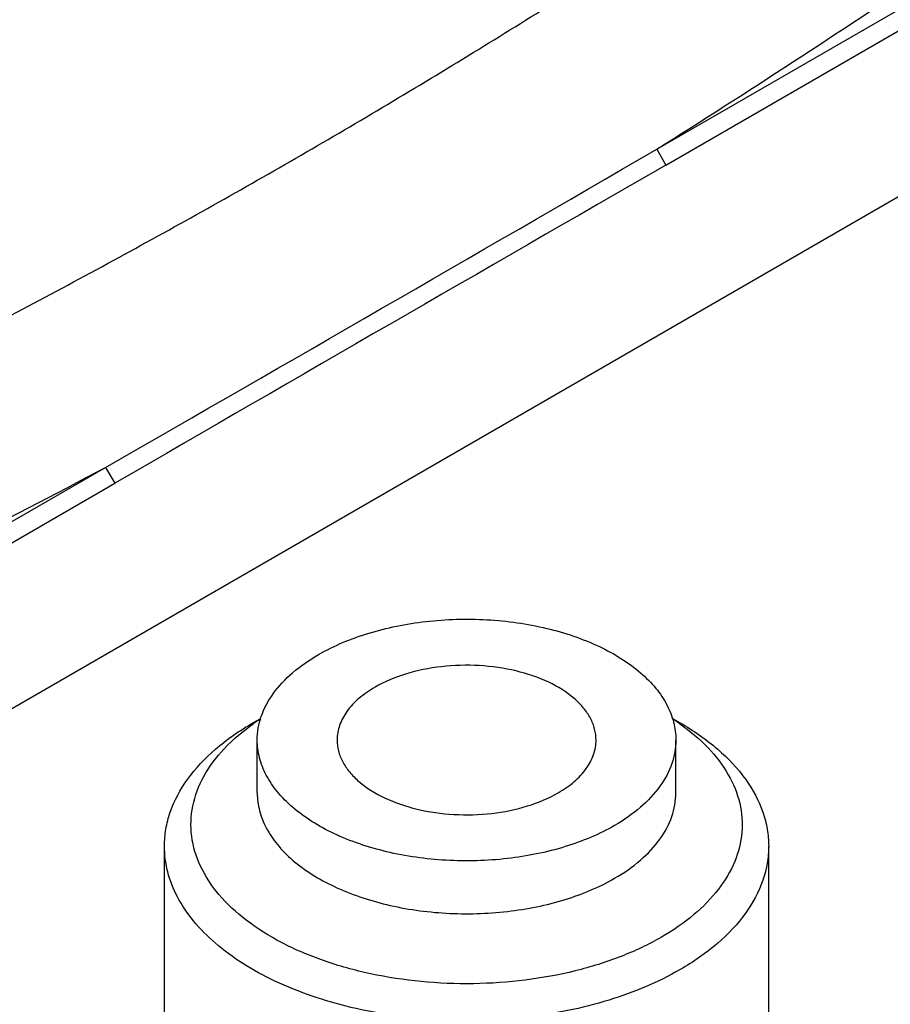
# Model space of a CAD drawing. Header units: millimetres. Extents: x 16 to 3344, y 34 to 2360.
# Tile 92 of 101: x 2882 to 2902, y 2011 to 2034. Entities that reach past the tile are written whole.
import ezdxf

# ---------------------------------------------------------------- set-up
doc = ezdxf.new("R2010")
doc.units = ezdxf.units.MM
doc.header["$LTSCALE"] = 185.02
doc.layers.add('DEFAULT_VBL21', color=7, linetype='CONTINUOUS')
doc.layers.add('TOP_ASM_PBL24', color=7, linetype='CONTINUOUS')

# ---------------------------------------------------------------- blocks, each defined once
blk = doc.blocks.new('TOP_ASM_PBL24', base_point=(2930.257, 1963.92))
at = {"layer": 'TOP_ASM_PBL24', "color": 7}
for p, q in [((2896.389, 2030.554), (2909.54, 2038.146)), ((2896.602, 2030.186), (2909.662, 2037.726)), ((2872.134, 2012.222), (2909.662, 2033.889)), ((2896.389, 2030.554), (2896.602, 2030.186)), ((2871.526, 2016.199), (2883.619, 2023.181)), ((2883.619, 2023.181), (2883.831, 2022.813)), ((2871.832, 2015.885), (2883.831, 2022.813)), ((2887.035, 2017.263), (2887.214, 2017.366)), ((2896.755, 2017.366), (2896.934, 2017.263)), ((2887.134, 2015.641), (2887.134, 2016.865)), ((2896.834, 2015.641), (2896.834, 2016.865)), ((2884.984, 2006.945), (2884.984, 2014.405)), ((2898.984, 2006.945), (2898.984, 2014.405))]:
    blk.add_line(p, q, dxfattribs=at)
for centre, radius, start, end in [((1389.927, 4625.092), 3000.176, 299.859045, 300.140657), ((6089.2, -3514.335), 6397.999, 119.9338244, 120.0658789), ((2890.096, 2012.911), 5.299, 123.0209, 125.1212), ((2893.842, 2012.865), 5.354, 54.8755, 56.9761)]:
    blk.add_arc(centre, radius, start, end, dxfattribs=at)
for points, knots in [([(2852.046, 2014.226), (2852.914, 2014.442), (2854.624, 2014.912), (2857.144, 2015.7), (2859.601, 2016.547), (2862.776, 2017.741), (2865.86, 2019.044), (2868.865, 2020.423), (2871.071, 2021.478), (2873.253, 2022.548), (2875.421, 2023.623), (2877.575, 2024.708), (2880.416, 2026.166), (2883.914, 2028.019), (2888.018, 2030.316), (2892.005, 2032.689), (2895.246, 2034.726), (2897.789, 2036.378), (2899.672, 2037.624), (2901.539, 2038.878), (2903.39, 2040.136), (2905.213, 2041.406), (2907.567, 2043.114), (2909.82, 2044.884), (2911.924, 2046.745), (2913.391, 2048.162), (2914.752, 2049.609), (2915.584, 2050.617), (2915.968, 2051.131)], [0, 0, 0, 0, 0.035992, 0.071375, 0.106237, 0.140596, 0.207894, 0.240949, 0.273713, 0.306291, 0.338767, 0.371134, 0.403365, 0.467322, 0.530462, 0.592686, 0.654071, 0.684499, 0.714784, 0.744953, 0.775011, 0.804866, 0.8344, 0.892088, 0.92009, 0.947459, 0.97415, 1, 1, 1, 1]), ([(2896.389, 2030.554), (2897.451, 2031.222), (2899.555, 2032.571), (2902.155, 2034.293), (2904.213, 2035.678), (2906.246, 2037.062), (2908.732, 2038.807), (2911.583, 2040.976), (2913.812, 2042.872), (2915.472, 2044.441), (2916.639, 2045.628), (2917.731, 2046.837), (2918.405, 2047.674), (2918.722, 2048.098)], [0, 0, 0, 0, 0.131916, 0.262755, 0.32787, 0.39276, 0.521297, 0.647124, 0.769269, 0.828767, 0.887154, 0.944312, 1, 1, 1, 1]), ([(2893.869, 1986.825), (2894.813, 1986.984), (2896.678, 1987.347), (2900.324, 1988.206), (2904.732, 1989.485), (2909.843, 1991.251), (2916.339, 1993.804), (2922.567, 1996.648), (2928.534, 1999.726), (2932.815, 2002.107), (2936.941, 2004.576), (2940.902, 2007.131), (2944.684, 2009.774), (2948.262, 2012.507), (2951.604, 2015.334), (2954.173, 2017.8), (2956.034, 2019.844), (2957.3, 2021.393), (2958.244, 2022.725), (2958.913, 2023.811), (2959.216, 2024.361), (2959.356, 2024.638)], [0, 0, 0, 0, 0.037184, 0.073814, 0.145524, 0.215461, 0.283874, 0.416702, 0.481307, 0.544755, 0.607042, 0.668124, 0.727916, 0.786291, 0.843066, 0.897937, 0.924523, 0.950449, 0.975627, 0.98792, 1, 1, 1, 1]), ([(2869.02, 2015.939), (2870.272, 2016.507), (2872.131, 2017.386), (2874.589, 2018.588), (2877.022, 2019.792), (2880.038, 2021.309), (2882.432, 2022.552), (2883.619, 2023.181)], [0, 0, 0, 0, 0.253044, 0.378502, 0.503578, 0.7527, 1, 1, 1, 1]), ([(2888.555, 2018.845), (2888.914, 2019.053), (2889.727, 2019.388), (2891.051, 2019.653), (2892.453, 2019.692), (2893.816, 2019.5), (2895.031, 2019.095), (2895.876, 2018.58), (2896.372, 2018.083), (2896.635, 2017.695), (2896.797, 2017.287), (2896.834, 2017.004), (2896.834, 2016.865)], [0, 0, 0, 0, 0.12868, 0.270273, 0.417429, 0.561777, 0.695448, 0.812713, 0.864678, 0.912511, 0.95714, 1, 1, 1, 1]), ([(2887.134, 2016.865), (2887.134, 2017.05), (2887.202, 2017.435), (2887.494, 2017.972), (2887.956, 2018.457), (2888.342, 2018.722), (2888.555, 2018.845)], [0, 0, 0, 0, 0.217771, 0.45095, 0.7102, 1, 1, 1, 1]), ([(2894.984, 2016.865), (2894.984, 2016.951), (2894.961, 2017.126), (2894.861, 2017.379), (2894.698, 2017.618), (2894.391, 2017.926), (2893.869, 2018.244), (2893.117, 2018.495), (2892.274, 2018.614), (2891.407, 2018.59), (2890.588, 2018.426), (2890.085, 2018.218), (2889.863, 2018.09)], [0, 0, 0, 0, 0.04286, 0.087489, 0.135322, 0.187287, 0.304552, 0.438223, 0.582571, 0.729727, 0.87132, 1, 1, 1, 1]), ([(2889.863, 2018.09), (2889.731, 2018.014), (2889.492, 2017.85), (2889.207, 2017.55), (2889.026, 2017.218), (2888.984, 2016.98), (2888.984, 2016.865)], [0, 0, 0, 0, 0.2898, 0.54905, 0.782229, 1, 1, 1, 1]), ([(2884.984, 2014.405), (2884.984, 2014.537), (2885.007, 2014.806), (2885.147, 2015.343), (2885.504, 2016.002), (2886.17, 2016.701), (2886.727, 2017.085), (2887.035, 2017.263)], [0, 0, 0, 0, 0.108162, 0.218364, 0.451366, 0.710419, 1, 1, 1, 1]), ([(2896.5, 2012.299), (2896.201, 2012.126), (2895.549, 2011.82), (2894.487, 2011.49), (2893.337, 2011.28), (2892.14, 2011.198), (2890.937, 2011.246), (2889.771, 2011.424), (2888.683, 2011.724), (2887.711, 2012.136), (2886.887, 2012.648), (2886.24, 2013.244), (2885.794, 2013.909), (2885.576, 2014.623), (2885.604, 2015.353), (2885.876, 2016.058), (2886.369, 2016.708), (2886.804, 2017.074), (2887.047, 2017.245)], [0, 0, 0, 0, 0.066478, 0.138089, 0.213461, 0.290914, 0.368608, 0.444687, 0.517416, 0.585326, 0.647391, 0.703238, 0.753408, 0.799589, 0.84454, 0.891412, 0.94276, 1, 1, 1, 1]), ([(2896.922, 2017.244), (2897.158, 2017.078), (2897.581, 2016.725), (2898.066, 2016.099), (2898.346, 2015.421), (2898.4, 2014.717), (2898.223, 2014.023), (2897.831, 2013.371), (2897.245, 2012.779), (2896.764, 2012.451), (2896.5, 2012.299)], [0, 0, 0, 0, 0.139373, 0.26482, 0.379437, 0.488861, 0.60023, 0.720092, 0.852768, 1, 1, 1, 1]), ([(2896.934, 2017.263), (2897.241, 2017.085), (2897.799, 2016.701), (2898.464, 2016.002), (2898.822, 2015.343), (2898.961, 2014.806), (2898.984, 2014.537), (2898.984, 2014.405)], [0, 0, 0, 0, 0.28958, 0.548633, 0.781635, 0.891837, 1, 1, 1, 1]), ([(2895.414, 2014.885), (2895.055, 2014.678), (2894.242, 2014.343), (2892.917, 2014.078), (2891.516, 2014.039), (2890.153, 2014.23), (2888.938, 2014.636), (2888.093, 2015.151), (2887.597, 2015.648), (2887.334, 2016.036), (2887.171, 2016.444), (2887.134, 2016.727), (2887.134, 2016.865)], [0, 0, 0, 0, 0.12868, 0.270273, 0.417429, 0.561777, 0.695448, 0.812713, 0.864678, 0.912511, 0.95714, 1, 1, 1, 1]), ([(2888.984, 2016.865), (2888.984, 2016.78), (2889.007, 2016.605), (2889.108, 2016.352), (2889.27, 2016.113), (2889.577, 2015.805), (2890.1, 2015.487), (2890.851, 2015.236), (2891.695, 2015.117), (2892.561, 2015.141), (2893.381, 2015.305), (2893.884, 2015.513), (2894.106, 2015.641)], [0, 0, 0, 0, 0.04286, 0.087489, 0.135322, 0.187287, 0.304552, 0.438223, 0.582571, 0.729727, 0.87132, 1, 1, 1, 1]), ([(2894.106, 2015.641), (2894.237, 2015.717), (2894.476, 2015.881), (2894.761, 2016.181), (2894.942, 2016.513), (2894.984, 2016.751), (2894.984, 2016.865)], [0, 0, 0, 0, 0.2898, 0.54905, 0.782229, 1, 1, 1, 1]), ([(2896.834, 2016.865), (2896.834, 2016.681), (2896.766, 2016.296), (2896.474, 2015.759), (2896.013, 2015.274), (2895.627, 2015.008), (2895.414, 2014.885)], [0, 0, 0, 0, 0.217771, 0.45095, 0.7102, 1, 1, 1, 1]), ([(2898.921, 1976.469), (2899.927, 1976.582), (2901.911, 1976.886), (2904.827, 1977.505), (2907.661, 1978.241), (2911.314, 1979.333), (2915.728, 1980.867), (2920.844, 1982.909), (2925.775, 1985.093), (2930.541, 1987.393), (2935.154, 1989.793), (2939.618, 1992.282), (2943.932, 1994.856), (2948.087, 1997.515), (2952.065, 2000.259), (2955.231, 2002.638), (2957.644, 2004.596), (2959.369, 2006.082), (2961.011, 2007.6), (2962.554, 2009.151), (2963.979, 2010.738), (2965.053, 2012.106), (2965.813, 2013.228), (2966.32, 2014.073), (2966.758, 2014.932), (2966.997, 2015.521), (2967.099, 2015.818)], [0, 0, 0, 0, 0.037682, 0.074648, 0.110951, 0.146661, 0.216582, 0.284837, 0.351696, 0.417327, 0.481831, 0.545257, 0.607609, 0.668842, 0.72886, 0.787501, 0.816237, 0.844521, 0.872282, 0.899453, 0.925948, 0.951638, 0.964135, 0.976373, 0.988329, 1, 1, 1, 1]), ([(2887.134, 2015.641), (2887.134, 2015.503), (2887.171, 2015.22), (2887.334, 2014.811), (2887.597, 2014.423), (2888.093, 2013.926), (2888.938, 2013.412), (2890.153, 2013.006), (2891.516, 2012.814), (2892.917, 2012.853), (2894.242, 2013.118), (2895.055, 2013.453), (2895.414, 2013.661)], [0, 0, 0, 0, 0.04286, 0.087489, 0.135322, 0.187287, 0.304552, 0.438223, 0.582571, 0.729727, 0.87132, 1, 1, 1, 1]), ([(2895.414, 2013.661), (2895.627, 2013.784), (2896.013, 2014.049), (2896.474, 2014.535), (2896.766, 2015.071), (2896.834, 2015.456), (2896.834, 2015.641)], [0, 0, 0, 0, 0.2898, 0.54905, 0.782229, 1, 1, 1, 1]), ([(2896.934, 2011.547), (2896.416, 2011.248), (2895.243, 2010.764), (2893.331, 2010.381), (2891.308, 2010.326), (2889.341, 2010.602), (2887.834, 2011.105), (2886.806, 2011.664), (2886.167, 2012.131), (2885.652, 2012.648), (2885.272, 2013.207), (2885.038, 2013.797), (2884.984, 2014.206), (2884.984, 2014.405)], [0, 0, 0, 0, 0.128646, 0.270202, 0.417319, 0.561628, 0.695264, 0.756271, 0.812763, 0.864714, 0.912535, 0.957152, 1, 1, 1, 1]), ([(2898.984, 2014.405), (2898.984, 2014.272), (2898.961, 2014.004), (2898.822, 2013.467), (2898.464, 2012.808), (2897.799, 2012.108), (2897.241, 2011.725), (2896.934, 2011.547)], [0, 0, 0, 0, 0.108162, 0.218364, 0.451366, 0.710419, 1, 1, 1, 1])]:
    blk.add_open_spline(points, degree=3, knots=knots, dxfattribs=at)
blk = doc.blocks.new('DEFAULT_VBL21', base_point=(3028.169, 1858.95))
at = {"layer": 'TOP_ASM_PBL24'}
blk.add_blockref('TOP_ASM_PBL24', (2930.257, 1963.92), dxfattribs=at)

msp = doc.modelspace()

# ---------------------------------------------------------------- block references
at = {"layer": 'DEFAULT_VBL21'}
msp.add_blockref('DEFAULT_VBL21', (3028.169, 1858.95), dxfattribs=at)

doc.saveas('drawing.dxf')
